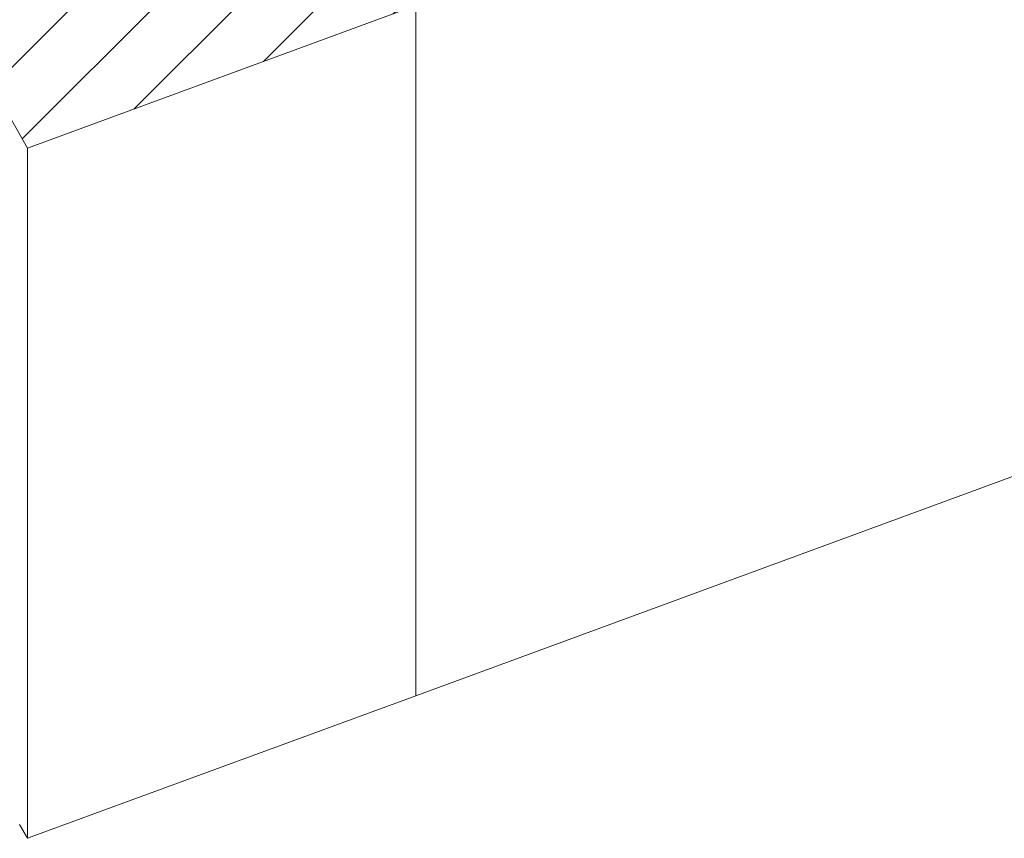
# Model space of a CAD drawing. Header units: millimetres. Extents: x -8337 to 19291, y 9509 to 21675.
# Tile 39 of 163: x -2113 to -1009, y 10526 to 11444. Entities that reach past the tile are written whole.
import ezdxf

# ---------------------------------------------------------------- set-up
doc = ezdxf.new("R2010")
doc.units = ezdxf.units.MM
doc.header["$MEASUREMENT"] = 0
doc.linetypes.add('Wipeout_Contour', pattern=[1000, 0, -1000])
doc.layers.add('10_ESTR_Pilars', color=7, linetype='Continuous')
doc.layers.add('12_FAÇ_Façana', color=7, linetype='Continuous')
for name, color, linetype, lineweight in [('10_ESTR_Pilars_Pluma_Nº__28', 7, 'Continuous', 20), ('10_ESTR_Pilars_Pluma_Nº__42', 8, 'Continuous', 25), ('10_ESTR_Pilars_Pluma_Nº__88', 7, 'Continuous', 5), ('12_FAÇ_Façana_Pluma_Nº__47', 7, 'Continuous', 20)]:
    doc.layers.add(name, color=color, linetype=linetype, lineweight=lineweight)

# ---------------------------------------------------------------- blocks, each defined once
blk = doc.blocks.new('Elem Sección_20_1')
at = {"layer": '10_ESTR_Pilars_Pluma_Nº__88', "color": 7, "linetype": 'Continuous', "lineweight": 5}
for p, q in [((-2104.2, 10526), (-1668.7, 10686)), ((-2113, 10541.5), (-2104.2, 10526))]:
    blk.add_line(p, q, dxfattribs=at)
at = {"color": 254, "linetype": 'Wipeout_Contour', "lineweight": 0, "ltscale": 92988.230339}
blk.add_wipeout([(-2245, 11549.3), (-2157, 11393.6), (-2153.9, 11394.7), (-2131.9, 11355.8), (-2135, 11354.7), (-2104.2, 11300.2), (-1668.7, 11460.3), (-1809.5, 11709.3)], dxfattribs=at).dxf.layer = '10_ESTR_Pilars'
at = {"layer": '10_ESTR_Pilars_Pluma_Nº__42', "linetype": 'Continuous', "lineweight": 25}
h = blk.add_hatch(dxfattribs=at)
h.set_pattern_fill('00_GCT_trama_45º_e1_400__05', color=8, style=0, pattern_type=2)
h.set_pattern_definition([(45, (0, 0), (-45.96194, 45.96194), [])])
h.paths.add_polyline_path([(-2245, 11549.3), (-2157, 11393.6), (-2153.9, 11394.7), (-2131.9, 11355.8), (-2135, 11354.7), (-2104.2, 11300.2), (-1668.7, 11460.3), (-1809.5, 11709.3)])
at = {"layer": '10_ESTR_Pilars_Pluma_Nº__28', "color": 7, "linetype": 'Continuous', "lineweight": 20}
for p, q in [((-1809.5, 11709.3), (-2241.9, 11550.4)), ((-2241.9, 11550.4), (-2245, 11549.3)), ((-2245, 11549.3), (-2157, 11393.6)), ((-1668.7, 11460.3), (-2104.2, 11300.2)), ((-2153.9, 11394.7), (-2157, 11393.6)), ((-2153.9, 11394.7), (-2131.9, 11355.8)), ((-2131.9, 11355.8), (-2135, 11354.7)), ((-2135, 11354.7), (-2104.2, 11300.2))]:
    blk.add_line(p, q, dxfattribs=at)
at = {"layer": '10_ESTR_Pilars_Pluma_Nº__28', "color": 7, "linetype": 'Continuous', "lineweight": 20, "flags": 128}
blk.add_lwpolyline([(-1809.5, 11709.3), (-1800.7, 11693.8), (-1778.7, 11654.9), (-1734.7, 11577), (-1668.7, 11460.3)], dxfattribs=at)
at = {"layer": '10_ESTR_Pilars_Pluma_Nº__88', "color": 7, "linetype": 'Continuous', "lineweight": 5}
for p, q in [((-2245, 11323.6), (-2245, 11549.3)), ((-1668.7, 10686), (-1668.7, 11460.3)), ((-2104.2, 10526), (-2104.2, 11300.2))]:
    blk.add_line(p, q, dxfattribs=at)
blk = doc.blocks.new('Elem Sección_34_1')
at = {"layer": '12_FAÇ_Façana_Pluma_Nº__47', "color": 7, "linetype": 'Continuous', "lineweight": 20}
blk.add_line((351.7, 11428.6), (-1668.7, 10686), dxfattribs=at)

msp = doc.modelspace()

# ---------------------------------------------------------------- block references
at = {"layer": '10_ESTR_Pilars', "lineweight": 0}
msp.add_blockref('Elem Sección_20_1', (0, 0), dxfattribs=at)

# ---------------------------------------------------------------- next in the draw order: block references
at = {"layer": '12_FAÇ_Façana', "lineweight": 0}
msp.add_blockref('Elem Sección_34_1', (0, 0), dxfattribs=at)

doc.saveas('drawing.dxf')
